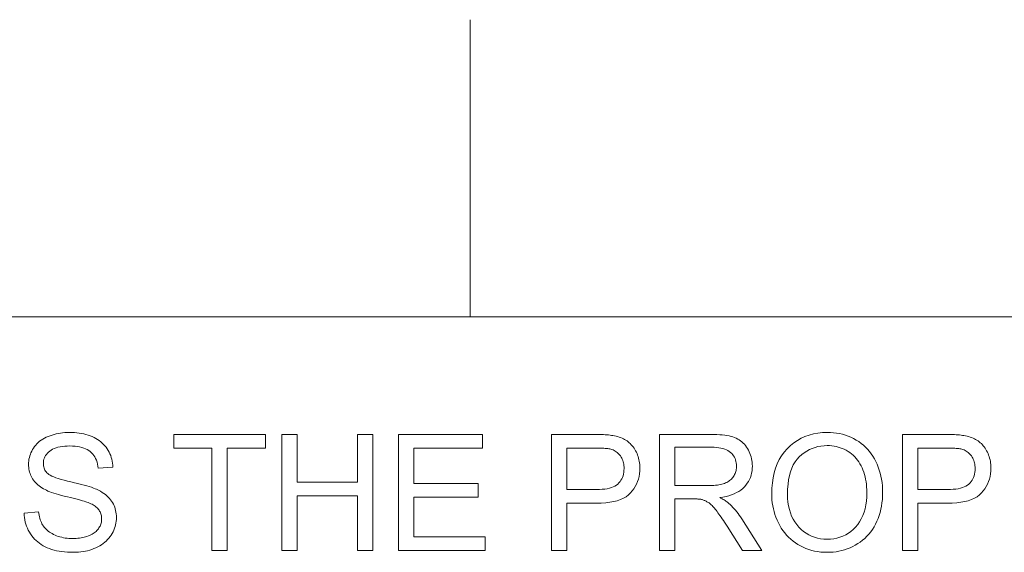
# Model space of a CAD drawing. Extents: x 5 to 415, y 5 to 296.
# Tile 42 of 46: x 337 to 353, y 287 to 296. Entities that reach past the tile are written whole.
import ezdxf

# ---------------------------------------------------------------- set-up
doc = ezdxf.new("R2010")
doc.units = 0

msp = doc.modelspace()

# ---------------------------------------------------------------- linework, layer by layer
at = {"color": 7, "lineweight": 13, "ltscale": 0.125}
msp.add_line((344.5, 291), (344.5, 296), dxfattribs=at)
at = {"color": 7, "lineweight": 13}
msp.add_line((10, 291), (410, 291), dxfattribs=at)
for points in [[(336.998077, 287.697083), (337.241516, 287.718384), (337.245422, 287.689636), (337.250244, 287.661957), (337.256012, 287.635315), (337.262695, 287.609711), (337.270264, 287.585175), (337.278778, 287.561707), (337.288208, 287.539276), (337.298523, 287.517883), (337.309814, 287.497559), (337.32196, 287.478271), (337.335327, 287.459869), (337.350037, 287.4422), (337.36618, 287.425232), (337.383698, 287.408997), (337.402618, 287.393494), (337.422943, 287.378662), (337.444641, 287.364594), (337.467773, 287.351227), (337.492279, 287.338562), (337.518188, 287.32663), (337.545105, 287.315643), (337.572693, 287.305817), (337.600983, 287.297119), (337.629913, 287.289612), (337.659515, 287.283234), (337.689758, 287.278046), (337.720703, 287.273987), (337.752289, 287.271088), (337.784546, 287.269348), (337.817444, 287.268768), (337.846649, 287.269226), (337.875122, 287.270538), (337.902954, 287.272736), (337.930054, 287.275818), (337.956451, 287.279755), (337.982178, 287.284576), (338.007202, 287.290283), (338.031555, 287.296875), (338.055206, 287.304321), (338.078186, 287.312683), (338.10022, 287.321777), (338.121094, 287.331543), (338.140808, 287.341949), (338.159363, 287.352997), (338.176758, 287.364716), (338.193024, 287.377075), (338.208099, 287.390106), (338.222046, 287.403778), (338.234802, 287.418091), (338.246429, 287.433044), (338.256927, 287.448486), (338.266296, 287.464203), (338.274597, 287.480194), (338.281769, 287.49646), (338.287842, 287.513031), (338.292786, 287.529846), (338.296661, 287.546967), (338.299438, 287.564362), (338.301086, 287.582031), (338.301636, 287.599976), (338.301086, 287.618103), (338.2995, 287.635773), (338.296844, 287.652954), (338.293121, 287.669678), (338.28833, 287.685944), (338.282471, 287.701752), (338.275574, 287.717072), (338.267578, 287.731934), (338.258545, 287.746338), (338.248413, 287.760284), (338.237091, 287.773743), (338.224365, 287.786804), (338.210266, 287.799408), (338.194794, 287.811554), (338.177917, 287.823273), (338.159668, 287.834564), (338.140045, 287.845428), (338.119019, 287.855835), (338.096619, 287.865784), (338.072845, 287.875336), (338.055237, 287.881775), (338.033844, 287.888916), (338.008636, 287.896729), (337.979645, 287.905243), (337.946808, 287.914398), (337.910187, 287.924255), (337.869781, 287.934784), (337.825562, 287.945984), (337.777527, 287.957855), (337.725677, 287.970428), (337.673553, 287.983276), (337.624634, 287.995941), (337.578949, 288.008484), (337.536499, 288.020874), (337.497223, 288.033112), (337.461182, 288.045227), (337.428375, 288.057159), (337.398773, 288.06897), (337.372406, 288.080627), (337.349243, 288.092133), (337.322021, 288.107117), (337.296234, 288.122803), (337.271851, 288.139221), (337.248901, 288.156311), (337.227356, 288.174103), (337.207275, 288.192627), (337.188599, 288.211823), (337.171326, 288.23175), (337.155487, 288.25238), (337.141083, 288.273712), (337.128052, 288.295654), (337.116425, 288.318115), (337.10614, 288.341095), (337.097229, 288.364594), (337.089691, 288.388611), (337.083527, 288.413147), (337.078735, 288.438202), (337.075317, 288.463745), (337.073242, 288.489838), (337.072571, 288.516449), (337.073425, 288.545807), (337.075928, 288.574738), (337.080109, 288.603302), (337.085999, 288.6315), (337.093536, 288.659271), (337.102753, 288.686707), (337.113647, 288.713715), (337.126221, 288.740356), (337.140442, 288.766602), (337.156372, 288.79248), (337.173889, 288.817505), (337.192993, 288.841339), (337.213593, 288.863922), (337.235748, 288.885254), (337.25946, 288.905365), (337.284698, 288.924225), (337.311493, 288.941864), (337.339844, 288.958252), (337.36969, 288.973419), (337.401123, 288.987335), (337.433655, 288.999969), (337.466949, 289.011261), (337.500916, 289.02124), (337.535645, 289.029907), (337.571045, 289.037201), (337.607178, 289.043213), (337.644043, 289.047852), (337.681641, 289.051178), (337.71991, 289.053162), (337.758942, 289.053833), (337.801788, 289.053131), (337.843628, 289.051056), (337.884399, 289.047546), (337.924194, 289.042664), (337.962952, 289.036377), (338.000671, 289.028687), (338.037384, 289.019623), (338.073059, 289.009155), (338.107727, 288.997284), (338.141357, 288.984009), (338.173706, 288.969391), (338.204529, 288.95343), (338.233826, 288.936188), (338.261597, 288.917603), (338.287842, 288.897705), (338.312531, 288.876495), (338.335724, 288.853973), (338.357361, 288.830139), (338.377502, 288.804962), (338.396057, 288.778503), (338.413086, 288.751007), (338.428406, 288.722778), (338.442139, 288.693848), (338.454163, 288.664215), (338.464569, 288.63385), (338.473328, 288.602753), (338.480438, 288.570953), (338.485901, 288.538422), (338.489685, 288.505188), (338.491852, 288.471222), (338.244446, 288.452606), (338.239502, 288.488678), (338.232666, 288.522949), (338.223907, 288.55542), (338.213257, 288.58606), (338.200714, 288.614899), (338.186249, 288.641907), (338.169891, 288.667145), (338.151642, 288.690552), (338.1315, 288.712158), (338.109436, 288.731934), (338.085327, 288.749878), (338.059021, 288.76593), (338.030518, 288.780121), (337.999817, 288.792389), (337.966919, 288.802765), (337.931854, 288.811279), (337.894592, 288.817871), (337.855103, 288.822601), (337.813446, 288.825439), (337.769592, 288.826385), (337.72403, 288.825531), (337.68103, 288.822968), (337.640533, 288.818665), (337.6026, 288.812653), (337.56723, 288.804932), (337.534363, 288.795502), (337.504059, 288.784332), (337.476318, 288.771484), (337.45108, 288.756897), (337.428406, 288.740601), (337.408051, 288.723083), (337.389832, 288.704865), (337.373779, 288.685944), (337.359863, 288.666321), (337.348083, 288.645996), (337.33844, 288.624939), (337.330963, 288.60321), (337.325592, 288.58075), (337.322388, 288.557617), (337.32132, 288.533752), (337.322083, 288.513123), (337.324341, 288.493195), (337.328125, 288.47406), (337.333435, 288.455658), (337.340271, 288.437988), (337.348602, 288.421051), (337.358459, 288.404877), (337.369843, 288.389465), (337.382721, 288.374786), (337.397125, 288.36084), (337.414429, 288.347229), (337.436523, 288.333557), (337.46344, 288.319824), (337.495148, 288.30603), (337.531647, 288.292175), (337.572937, 288.278229), (337.619049, 288.264221), (337.669983, 288.250153), (337.725677, 288.236023), (337.786194, 288.221832), (337.847137, 288.207794), (337.904114, 288.194092), (337.957153, 288.180756), (338.006256, 288.167786), (338.051392, 288.155151), (338.09259, 288.142914), (338.129822, 288.131012), (338.163116, 288.119476), (338.192444, 288.108276), (338.217834, 288.097473), (338.250977, 288.08136), (338.282379, 288.064392), (338.311951, 288.0466), (338.339783, 288.027985), (338.365814, 288.008514), (338.390076, 287.98819), (338.412537, 287.967072), (338.433228, 287.945068), (338.452118, 287.922272), (338.469238, 287.898621), (338.48465, 287.874176), (338.498444, 287.848999), (338.51062, 287.82309), (338.521179, 287.796448), (338.53009, 287.769073), (338.537384, 287.740997), (338.543091, 287.712158), (338.547119, 287.682587), (338.549561, 287.652283), (338.550354, 287.621277), (338.549469, 287.590332), (338.546814, 287.559723), (338.542358, 287.52951), (338.536133, 287.499634), (338.528076, 287.470123), (338.51828, 287.440979), (338.506714, 287.412201), (338.493347, 287.383759), (338.47818, 287.355682), (338.461243, 287.327972), (338.442657, 287.301056), (338.422485, 287.27536), (338.400787, 287.250885), (338.377502, 287.227631), (338.352661, 287.205597), (338.326294, 287.184784), (338.29834, 287.165222), (338.26886, 287.146851), (338.237793, 287.12973), (338.2052, 287.113831), (338.171387, 287.099274), (338.136749, 287.086273), (338.101257, 287.074799), (338.064941, 287.06488), (338.027771, 287.056458), (337.989807, 287.049561), (337.950958, 287.04422), (337.911285, 287.040405), (337.870789, 287.038086), (337.829437, 287.037323), (337.777344, 287.038116), (337.72699, 287.040405), (337.678345, 287.044281), (337.631409, 287.049683), (337.586182, 287.05661), (337.542664, 287.065094), (337.500885, 287.075134), (337.460815, 287.0867), (337.422485, 287.099823), (337.385834, 287.114471), (337.35083, 287.130676), (337.317352, 287.148468), (337.285431, 287.167786), (337.255035, 287.18866), (337.226196, 287.21109), (337.198914, 287.235077), (337.173157, 287.26062), (337.148956, 287.28772), (337.126282, 287.316376), (337.105164, 287.346588), (337.085785, 287.377991), (337.068329, 287.410187), (337.052795, 287.443237), (337.039185, 287.477051), (337.027527, 287.511688), (337.017761, 287.54715), (337.009949, 287.583435), (337.004089, 287.620483), (337.000122, 287.658386)], [(340.155853, 287.070587), (340.155853, 288.790466), (339.513397, 288.790466), (339.513397, 289.020599), (341.059021, 289.020599), (341.059021, 288.790466), (340.41391, 288.790466), (340.41391, 287.070587)], [(341.331726, 287.070587), (341.331726, 289.020599), (341.589783, 289.020599), (341.589783, 288.219849), (342.603333, 288.219849), (342.603333, 289.020599), (342.861389, 289.020599), (342.861389, 287.070587), (342.603333, 287.070587), (342.603333, 287.989716), (341.589783, 287.989716), (341.589783, 287.070587)], [(343.296356, 287.070587), (343.296356, 289.020599), (344.706299, 289.020599), (344.706299, 288.790466), (343.554382, 288.790466), (343.554382, 288.193237), (344.633148, 288.193237), (344.633148, 287.964447), (343.554382, 287.964447), (343.554382, 287.30069), (344.751526, 287.30069), (344.751526, 287.070587)], [(345.864868, 287.070587), (345.864868, 289.020599), (346.600433, 289.020599), (346.638367, 289.020386), (346.674438, 289.019836), (346.70871, 289.018921), (346.741119, 289.017609), (346.771698, 289.01593), (346.800446, 289.013885), (346.827332, 289.011475), (346.852417, 289.008667), (346.875671, 289.005493), (346.897064, 289.001953), (346.925323, 288.996735), (346.952667, 288.990662), (346.979065, 288.983704), (347.004547, 288.975891), (347.029083, 288.967224), (347.052673, 288.957672), (347.075378, 288.947266), (347.097107, 288.936005), (347.11792, 288.923859), (347.137817, 288.910858), (347.15686, 288.896881), (347.17514, 288.881836), (347.192657, 288.865692), (347.209442, 288.84848), (347.225433, 288.8302), (347.240692, 288.810852), (347.255188, 288.790405), (347.268921, 288.76889), (347.281891, 288.746307), (347.294128, 288.722626), (347.305359, 288.698181), (347.31543, 288.673248), (347.32431, 288.647858), (347.332001, 288.621979), (347.338501, 288.595612), (347.343842, 288.568756), (347.347961, 288.541443), (347.350952, 288.513641), (347.352722, 288.485352), (347.353302, 288.456604), (347.351715, 288.407623), (347.346985, 288.360168), (347.33905, 288.31424), (347.327972, 288.269836), (347.313721, 288.22699), (347.296326, 288.185638), (347.275757, 288.145844), (347.252014, 288.107574), (347.225098, 288.070831), (347.195007, 288.035614), (347.160797, 288.002869), (347.12149, 287.973602), (347.077057, 287.947754), (347.027527, 287.925354), (346.9729, 287.906433), (346.913147, 287.89093), (346.848267, 287.878845), (346.77832, 287.870239), (346.703247, 287.865082), (346.623047, 287.863342), (346.122925, 287.863342), (346.122925, 287.070587)], [(347.685852, 287.070587), (347.685852, 289.020599), (348.550446, 289.020599), (348.601318, 289.02005), (348.649719, 289.018494), (348.695618, 289.015869), (348.739014, 289.012177), (348.779907, 289.007446), (348.818268, 289.001678), (348.854156, 288.994843), (348.887573, 288.986969), (348.918457, 288.978027), (348.946838, 288.968048), (348.973419, 288.956726), (348.998901, 288.943817), (349.023315, 288.929291), (349.046631, 288.913147), (349.068848, 288.895386), (349.089996, 288.876038), (349.110046, 288.855042), (349.128998, 288.832489), (349.146851, 288.808289), (349.163635, 288.782501), (349.179047, 288.755615), (349.192841, 288.72818), (349.205017, 288.700165), (349.215576, 288.6716), (349.224487, 288.642487), (349.231812, 288.612823), (349.237488, 288.582581), (349.241516, 288.551788), (349.243958, 288.520447), (349.244781, 288.488525), (349.243439, 288.447693), (349.23941, 288.408142), (349.232697, 288.369904), (349.223267, 288.332947), (349.211182, 288.297333), (349.196411, 288.263), (349.178955, 288.22995), (349.158813, 288.198242), (349.135956, 288.167816), (349.110443, 288.138702), (349.082092, 288.111267), (349.050842, 288.085907), (349.016663, 288.062653), (348.979553, 288.041443), (348.939514, 288.022308), (348.896545, 288.005249), (348.850647, 287.990265), (348.801849, 287.977386), (348.750092, 287.966553), (348.695435, 287.957794), (348.715424, 287.947968), (348.734436, 287.938171), (348.752441, 287.928375), (348.76947, 287.91864), (348.785553, 287.908905), (348.800598, 287.899231), (348.814697, 287.889557), (348.82782, 287.879913), (348.839905, 287.8703), (348.851044, 287.860687), (348.873535, 287.839417), (348.895813, 287.817108), (348.917816, 287.793762), (348.939575, 287.769409), (348.961121, 287.743988), (348.982422, 287.717529), (349.003479, 287.690033), (349.024292, 287.661499), (349.044861, 287.631927), (349.065216, 287.601318), (349.404388, 287.070587), (349.079834, 287.070587), (348.821777, 287.476288), (348.799561, 287.510559), (348.778168, 287.543213), (348.757538, 287.574219), (348.737732, 287.603546), (348.718689, 287.631256), (348.7005, 287.657288), (348.683044, 287.681671), (348.666443, 287.704437), (348.650604, 287.725525), (348.635559, 287.744965), (348.621094, 287.763031), (348.606934, 287.779968), (348.593048, 287.795807), (348.579498, 287.810516), (348.566223, 287.824127), (348.553284, 287.836609), (348.540649, 287.847961), (348.52832, 287.858185), (348.516266, 287.86731), (348.504547, 287.875336), (348.49295, 287.882538), (348.481323, 287.889313), (348.469666, 287.89563), (348.457947, 287.90152), (348.446198, 287.906921), (348.434387, 287.911865), (348.422546, 287.916382), (348.410706, 287.920441), (348.398773, 287.924042), (348.386841, 287.927216), (348.377502, 287.928986), (348.367035, 287.930542), (348.355469, 287.931946), (348.342773, 287.933167), (348.328979, 287.934174), (348.314056, 287.935028), (348.298004, 287.935669), (348.280853, 287.936157), (348.262573, 287.936432), (348.243164, 287.936523), (347.943909, 287.936523), (347.943909, 287.070587)], [(349.570679, 288.020325), (349.573273, 288.115295), (349.581085, 288.206085), (349.594116, 288.292633), (349.612366, 288.375), (349.635834, 288.453125), (349.66452, 288.527008), (349.698425, 288.59671), (349.737518, 288.662201), (349.78186, 288.72345), (349.83136, 288.780487), (349.88504, 288.832672), (349.941711, 288.879364), (350.001465, 288.920593), (350.064209, 288.956299), (350.130005, 288.986511), (350.198822, 289.01123), (350.270691, 289.030457), (350.345551, 289.044189), (350.423462, 289.052429), (350.504425, 289.055176), (350.557892, 289.053894), (350.610321, 289.050018), (350.661652, 289.043549), (350.711945, 289.034515), (350.761139, 289.022919), (350.809296, 289.008728), (350.856384, 288.991943), (350.902405, 288.972595), (350.947388, 288.950653), (350.991272, 288.926147), (351.0336, 288.899323), (351.073853, 288.870453), (351.112061, 288.839569), (351.148224, 288.806641), (351.182312, 288.771698), (351.214325, 288.73468), (351.244293, 288.695648), (351.272186, 288.654572), (351.298035, 288.611481), (351.321808, 288.566345), (351.343414, 288.519562), (351.362762, 288.471558), (351.379822, 288.422302), (351.394592, 288.371826), (351.407104, 288.320099), (351.417358, 288.267151), (351.425293, 288.212952), (351.430969, 288.157501), (351.434387, 288.10083), (351.435547, 288.042938), (351.434326, 287.984222), (351.430756, 287.926788), (351.424744, 287.870575), (351.416382, 287.815643), (351.405609, 287.761932), (351.392456, 287.709473), (351.376892, 287.658295), (351.358917, 287.608337), (351.338562, 287.559631), (351.315826, 287.512207), (351.290894, 287.466522), (351.263947, 287.423096), (351.235016, 287.381958), (351.204102, 287.343109), (351.171173, 287.306519), (351.136261, 287.272217), (351.099335, 287.240173), (351.060425, 287.210419), (351.019531, 287.182922), (350.976624, 287.157715), (350.932373, 287.134827), (350.887451, 287.11438), (350.841827, 287.096313), (350.795532, 287.080658), (350.748505, 287.067413), (350.700806, 287.05658), (350.652435, 287.048157), (350.603333, 287.042145), (350.553558, 287.038544), (350.503113, 287.037323), (350.448608, 287.038666), (350.395325, 287.042664), (350.34317, 287.049316), (350.292175, 287.058624), (350.242401, 287.070587), (350.193756, 287.085205), (350.146301, 287.102509), (350.100006, 287.122467), (350.054901, 287.145081), (350.010956, 287.170349), (349.968628, 287.197937), (349.928406, 287.227448), (349.89032, 287.258911), (349.854309, 287.292297), (349.820404, 287.327637), (349.788605, 287.364929), (349.758911, 287.404144), (349.731293, 287.445313), (349.705811, 287.488434), (349.682404, 287.533478), (349.661163, 287.579773), (349.642181, 287.626587), (349.625427, 287.67395), (349.610901, 287.721832), (349.598602, 287.770233), (349.588562, 287.819183), (349.580719, 287.868683), (349.575134, 287.918701), (349.571777, 287.969238)], [(351.768066, 287.070587), (351.768066, 289.020599), (352.503662, 289.020599), (352.541565, 289.020386), (352.577667, 289.019836), (352.611908, 289.018921), (352.644318, 289.017609), (352.674896, 289.01593), (352.703644, 289.013885), (352.73056, 289.011475), (352.755615, 289.008667), (352.77887, 289.005493), (352.800262, 289.001953), (352.828552, 288.996735), (352.855865, 288.990662), (352.882263, 288.983704), (352.907745, 288.975891), (352.932281, 288.967224), (352.955902, 288.957672), (352.978577, 288.947266), (353.000305, 288.936005), (353.021149, 288.923859), (353.041016, 288.910858), (353.060059, 288.896881), (353.078339, 288.881836), (353.095886, 288.865692), (353.11264, 288.84848), (353.128662, 288.8302), (353.14389, 288.810852), (353.158386, 288.790405), (353.172119, 288.76889), (353.18512, 288.746307), (353.197327, 288.722626), (353.208557, 288.698181), (353.218628, 288.673248), (353.227509, 288.647858), (353.235199, 288.621979), (353.241699, 288.595612), (353.24704, 288.568756), (353.25119, 288.541443), (353.25415, 288.513641), (353.25592, 288.485352), (353.2565, 288.456604), (353.254944, 288.407623), (353.250183, 288.360168), (353.242249, 288.31424), (353.231201, 288.269836), (353.216949, 288.22699), (353.199524, 288.185638), (353.178955, 288.145844), (353.155212, 288.107574), (353.128296, 288.070831), (353.098206, 288.035614), (353.064026, 288.002869), (353.024689, 287.973602), (352.980255, 287.947754), (352.930725, 287.925354), (352.876099, 287.906433), (352.816345, 287.89093), (352.751465, 287.878845), (352.681519, 287.870239), (352.606445, 287.865082), (352.526245, 287.863342), (352.026123, 287.863342), (352.026123, 287.070587)], [(346.122925, 288.093475), (346.627045, 288.093475), (346.675598, 288.094391), (346.721252, 288.097198), (346.764038, 288.101868), (346.803894, 288.108368), (346.840881, 288.11676), (346.874939, 288.126984), (346.906097, 288.139099), (346.934357, 288.153076), (346.959717, 288.168884), (346.982178, 288.186584), (347.002167, 288.205963), (347.02002, 288.226868), (347.035767, 288.249268), (347.049438, 288.273193), (347.061005, 288.298645), (347.070465, 288.325623), (347.07782, 288.354095), (347.083069, 288.384094), (347.086243, 288.415588), (347.08728, 288.448608), (347.08667, 288.472748), (347.084808, 288.496155), (347.081726, 288.51886), (347.077393, 288.540894), (347.071808, 288.562195), (347.065002, 288.582794), (347.056976, 288.602661), (347.047699, 288.621857), (347.03717, 288.64035), (347.025421, 288.658112), (347.012665, 288.674957), (346.999115, 288.690613), (346.984772, 288.705078), (346.969666, 288.718353), (346.953766, 288.730438), (346.937073, 288.741364), (346.919617, 288.751099), (346.901337, 288.759644), (346.882324, 288.766998), (346.862488, 288.773193), (346.848328, 288.776459), (346.832001, 288.779419), (346.813446, 288.782013), (346.792664, 288.784241), (346.769714, 288.786163), (346.744507, 288.78772), (346.717133, 288.78891), (346.687531, 288.789764), (346.655731, 288.790283), (346.621704, 288.790466), (346.122925, 288.790466)], [(347.943909, 288.159973), (348.498566, 288.159973), (348.533173, 288.160339), (348.566223, 288.161438), (348.597778, 288.163269), (348.627747, 288.165833), (348.656189, 288.169128), (348.683075, 288.173157), (348.708435, 288.177917), (348.732239, 288.18338), (348.754517, 288.189606), (348.775238, 288.196564), (348.794708, 288.204315), (348.813232, 288.212952), (348.83078, 288.222443), (348.847382, 288.232849), (348.863037, 288.24411), (348.877716, 288.256256), (348.891418, 288.269287), (348.904205, 288.283173), (348.916016, 288.297943), (348.92688, 288.313599), (348.936737, 288.329834), (348.945557, 288.346375), (348.953339, 288.363159), (348.960083, 288.380219), (348.96579, 288.397583), (348.970459, 288.415222), (348.97406, 288.433105), (348.976685, 288.451324), (348.97821, 288.469788), (348.97876, 288.488525), (348.977753, 288.515717), (348.974731, 288.541901), (348.969727, 288.567108), (348.962677, 288.591309), (348.953644, 288.614563), (348.942596, 288.63681), (348.929535, 288.658081), (348.91449, 288.678375), (348.8974, 288.697662), (348.878326, 288.715973), (348.857056, 288.73291), (348.833496, 288.748077), (348.807587, 288.761444), (348.779358, 288.77301), (348.74881, 288.782837), (348.715912, 288.790833), (348.680695, 288.797089), (348.643158, 288.801544), (348.603271, 288.804199), (348.561096, 288.805115), (347.943909, 288.805115)], [(349.8367, 288.016327), (349.838593, 287.947327), (349.844269, 287.881317), (349.85376, 287.818298), (349.867035, 287.75827), (349.884094, 287.701233), (349.904938, 287.647217), (349.929565, 287.596161), (349.958008, 287.548126), (349.990234, 287.503052), (350.026245, 287.460999), (350.065125, 287.422455), (350.105927, 287.38797), (350.148651, 287.357544), (350.193298, 287.331177), (350.239899, 287.308838), (350.288422, 287.290588), (350.338867, 287.276398), (350.391235, 287.266266), (350.445557, 287.260162), (350.50177, 287.258148), (350.55899, 287.260193), (350.614166, 287.266327), (350.667267, 287.276581), (350.718323, 287.290924), (350.767303, 287.309357), (350.814209, 287.331879), (350.85907, 287.358521), (350.901886, 287.389252), (350.942627, 287.424072), (350.981293, 287.462982), (351.017059, 287.505676), (351.049042, 287.551788), (351.077271, 287.601318), (351.101746, 287.654297), (351.122437, 287.710724), (351.139404, 287.770569), (351.152557, 287.833832), (351.161987, 287.900543), (351.167633, 287.970673), (351.169495, 288.04425), (351.168701, 288.091278), (351.16629, 288.137085), (351.162262, 288.181671), (351.156616, 288.225037), (351.149384, 288.267212), (351.140533, 288.308197), (351.130066, 288.347931), (351.118011, 288.386475), (351.104309, 288.423798), (351.08905, 288.45993), (351.072205, 288.494659), (351.053864, 288.527771), (351.034058, 288.559296), (351.012726, 288.589233), (350.989929, 288.617554), (350.965637, 288.644287), (350.93988, 288.669434), (350.912598, 288.692963), (350.88385, 288.714905), (350.853577, 288.73526), (350.822205, 288.753845), (350.7901, 288.770477), (350.757202, 288.785126), (350.723572, 288.797852), (350.689148, 288.808594), (350.653992, 288.817383), (350.618073, 288.824249), (350.58139, 288.829132), (350.543945, 288.832062), (350.505768, 288.833038), (350.451721, 288.831146), (350.399231, 288.8255), (350.348236, 288.816101), (350.298798, 288.802917), (350.250854, 288.78598), (350.204468, 288.765289), (350.159607, 288.740814), (350.116302, 288.712585), (350.074493, 288.680573), (350.034241, 288.644806), (349.996704, 288.604645), (349.963104, 288.559448), (349.933472, 288.509216), (349.907806, 288.453918), (349.886078, 288.393585), (349.868286, 288.328217), (349.854462, 288.257813), (349.844604, 288.182343), (349.838684, 288.101868)], [(352.026123, 288.093475), (352.530243, 288.093475), (352.578796, 288.094391), (352.624481, 288.097198), (352.667236, 288.101868), (352.707092, 288.108368), (352.74408, 288.11676), (352.778137, 288.126984), (352.809296, 288.139099), (352.837555, 288.153076), (352.862915, 288.168884), (352.885406, 288.186584), (352.905365, 288.205963), (352.923218, 288.226868), (352.938995, 288.249268), (352.952637, 288.273193), (352.964203, 288.298645), (352.973663, 288.325623), (352.981018, 288.354095), (352.986267, 288.384094), (352.989441, 288.415588), (352.990479, 288.448608), (352.989868, 288.472748), (352.988007, 288.496155), (352.984924, 288.51886), (352.980591, 288.540894), (352.975037, 288.562195), (352.968201, 288.582794), (352.960175, 288.602661), (352.950897, 288.621857), (352.940369, 288.64035), (352.928619, 288.658112), (352.915863, 288.674957), (352.902313, 288.690613), (352.888, 288.705078), (352.872864, 288.718353), (352.856964, 288.730438), (352.840271, 288.741364), (352.822815, 288.751099), (352.804565, 288.759644), (352.785522, 288.766998), (352.765686, 288.773193), (352.751556, 288.776459), (352.735199, 288.779419), (352.716644, 288.782013), (352.695862, 288.784241), (352.672913, 288.786163), (352.647736, 288.78772), (352.620331, 288.78891), (352.590759, 288.789764), (352.55896, 288.790283), (352.524933, 288.790466), (352.026123, 288.790466)]]:
    msp.add_lwpolyline(points, close=True, dxfattribs=at)

doc.saveas('drawing.dxf')
